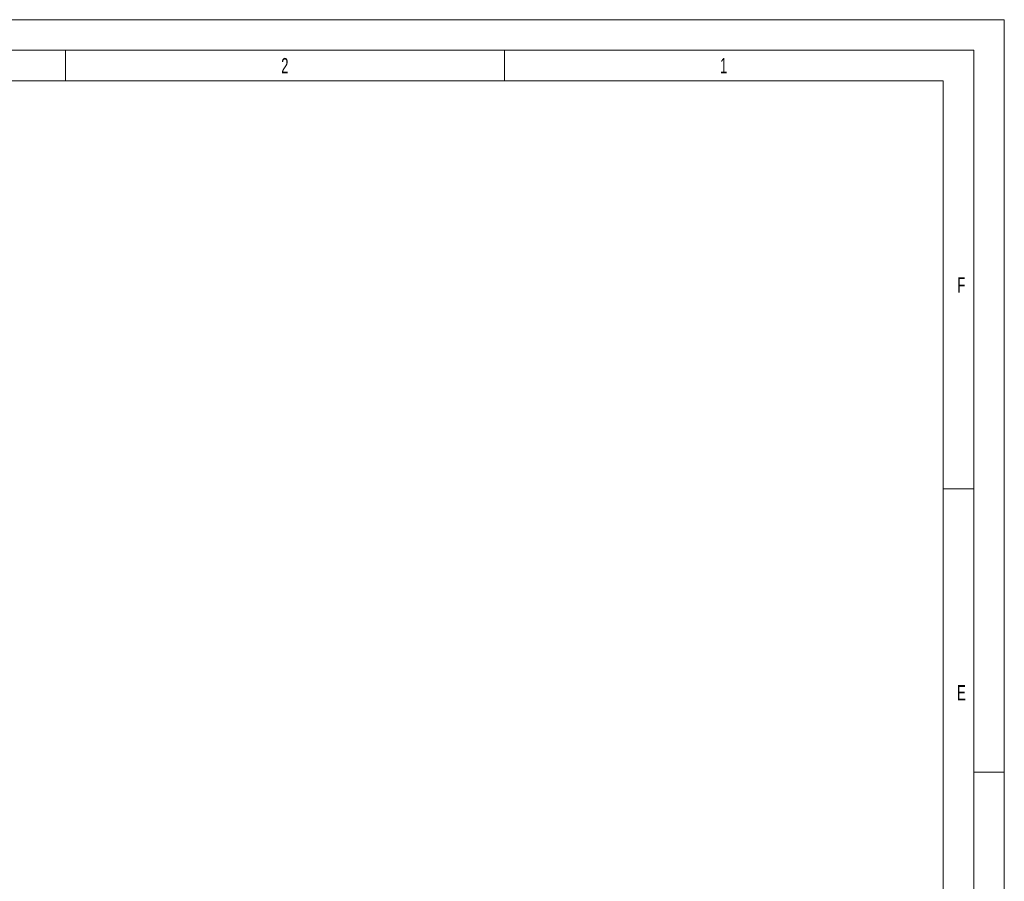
# Model space of a CAD drawing. Header units: millimetres. Extents: x 0 to 594, y 0 to 420.
# Tile 70 of 70: x 433 to 594, y 279 to 420. Entities that reach past the tile are written whole.
import ezdxf

# ---------------------------------------------------------------- set-up
doc = ezdxf.new("R2010")
doc.units = ezdxf.units.MM
doc.styles.add('SLDTEXTSTYLE0', font='TXT', dxfattribs={"width": 0.638186})

msp = doc.modelspace()

# ---------------------------------------------------------------- linework, layer by layer
at = {"color": 133, "linetype": 'Continuous', "lineweight": 0}
for p, q in [((594, 420.00007), (0, 420.00007)), ((594, 420.00007), (594, 0)), ((589, 415.00007), (5, 415.00007)), ((440.5, 415.00007), (440.5, 410.00007)), ((512.25, 415.00007), (512.25, 410.00007)), ((589, 415.00007), (589, 60.25)), ((440.5, 410.00007), (368.75, 410.00007)), ((512.25, 410.00007), (440.5, 410.00007)), ((584, 410.00007), (512.25, 410.00007)), ((584, 410.00007), (584, 60.25)), ((584, 343.3334), (589, 343.3334)), ((594, 297), (589, 297)), ((589, 292), (589, 5))]:
    msp.add_line(p, q, dxfattribs=at)

# ---------------------------------------------------------------- texts
at = {"color": 254, "linetype": 'Continuous', "lineweight": 0, "char_height": 2.50001, "attachment_point": 2, "style": 'SLDTEXTSTYLE0'}
for s, insert in [('2', (476.35701, 413.7348)), ('1', (548.10698, 413.7348)), ('F', (586.9654, 377.90147)), ('E', (586.98832, 311.2348))]:
    msp.add_mtext(s, dxfattribs=dict(at, insert=insert))

doc.saveas('drawing.dxf')
